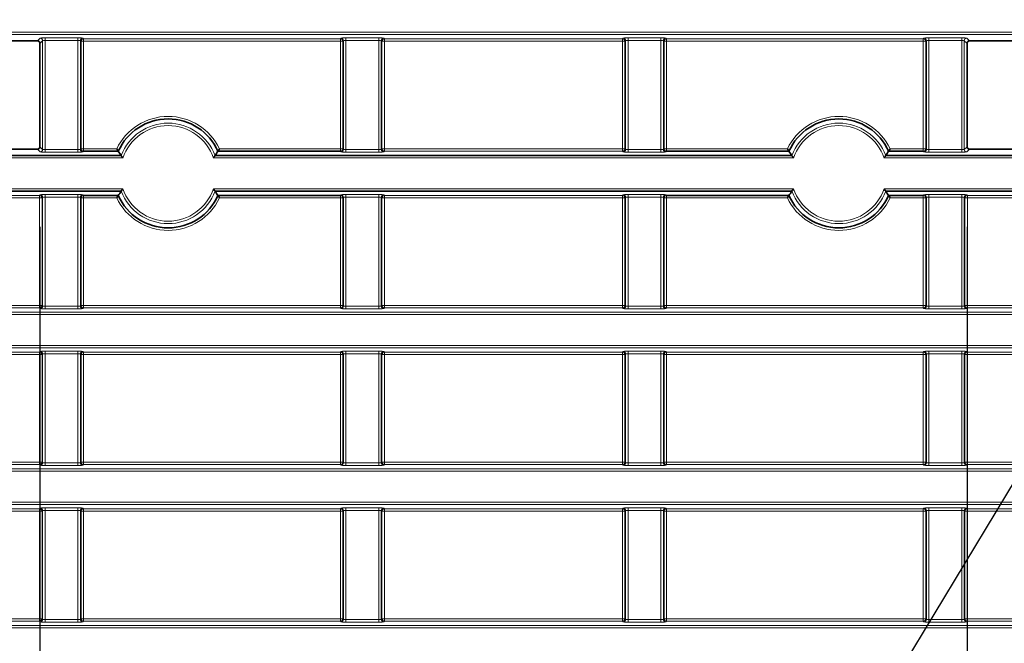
# Model space of a CAD drawing. Header units: millimetres. Extents: x 0 to 1118, y 0 to 864.
# Tile 125 of 172: x 848 to 868, y 348 to 361. Entities that reach past the tile are written whole.
import ezdxf

# ---------------------------------------------------------------- set-up
doc = ezdxf.new("R2010")
doc.units = ezdxf.units.MM
doc.layers.add('ALPHAREV', color=7, linetype='Continuous', lineweight=25)
doc.styles.add('SLDTEXTSTYLE0', font='TXT', dxfattribs={"width": 0.605})
doc.dimstyles.new('SLDDIMSTYLE2', dxfattribs={"dimtxt": 0.18, "dimasz": 4.572, "dimexe": 0, "dimexo": 0.0625, "dimgap": 0, "dimtad": 0, "dimtih": 1, "dimtoh": 1, "dimdec": 0, "dimrnd": 1e-09, "dimzin": 0, "dimdsep": 46, "dimtxsty": 'Standard', "dimsah": 1, "dimcen": 0.09, "dimadec": 0, "dimazin": 0, "dimtfac": 4.572, "dimtdec": 0, "dimtofl": 0, "dimtmove": 0, "dimatfit": 3, "dimfxl": 1, "dimfrac": 2, "dimtolj": 1, "dimtzin": 0, "dimarcsym": 0})
doc.dimstyles.new('SLDDIMSTYLE3', dxfattribs={"dimtxt": 3.175, "dimasz": 4.572, "dimexe": 0, "dimexo": 0.0625, "dimgap": 0.79375, "dimtad": 0, "dimtih": 1, "dimtoh": 1, "dimdec": 1, "dimlfac": 4, "dimrnd": 1e-09, "dimzin": 4, "dimdsep": 46, "dimtxsty": 'SLDTEXTSTYLE0', "dimsah": 1, "dimcen": 0.09, "dimadec": 0, "dimazin": 1, "dimtfac": 1, "dimtofl": 0, "dimtmove": 0, "dimatfit": 3, "dimfxl": 1, "dimfrac": 2, "dimtolj": 1, "dimtzin": 12, "dimarcsym": 0})

# ---------------------------------------------------------------- blocks, each defined once
blk = doc.blocks.new('_D_15')
at = {"layer": 'ALPHAREV'}
for p, q in [((848.449, 356.786), (848.449, 275.338)), ((866.938, 356.786), (866.938, 275.338)), ((882.21, 279.374), (881.119, 279.374)), ((881.119, 279.374), (881.119, 274.502)), ((888.273, 279.374), (889.365, 279.374)), ((889.365, 279.374), (889.365, 274.502)), ((848.449, 276.938), (866.938, 276.938)), ((866.938, 276.938), (870.813, 276.938)), ((881.119, 274.502), (882.21, 274.502)), ((889.365, 274.502), (888.273, 274.502))]:
    blk.add_line(p, q, dxfattribs=at)
for points in [[(848.449, 276.938), (853.021, 276.176), (853.021, 277.7)], [(866.938, 276.938), (862.366, 277.7), (862.366, 276.176)]]:
    blk.add_solid(points, dxfattribs=at)
at = {"layer": 'ALPHAREV', "char_height": 3.175, "attachment_point": 1, "style": 'SLDTEXTSTYLE0'}
for s, insert in [('74.0', (871.538, 278.594)), ('2.9', (882.21, 278.594))]:
    blk.add_mtext(s, dxfattribs=dict(at, insert=insert))

msp = doc.modelspace()

# ---------------------------------------------------------------- linework, layer by layer
at = {"color": 7, "linetype": 'Continuous', "lineweight": 18}
for p, q in [((794.184, 360.672), (983.327, 360.672)), ((983.327, 360.622), (794.184, 360.622)), ((848.453, 360.55), (848.399, 360.496)), ((849.208, 360.555), (848.553, 360.555)), ((848.553, 360.505), (848.553, 360.555)), ((849.208, 360.505), (849.208, 360.555)), ((849.321, 360.537), (849.308, 360.55)), ((854.441, 360.537), (849.321, 360.537)), ((849.321, 360.488), (849.321, 360.537)), ((854.453, 360.55), (854.441, 360.537)), ((854.441, 360.537), (854.441, 360.488)), ((855.208, 360.555), (854.553, 360.555)), ((854.553, 360.505), (854.553, 360.555)), ((855.208, 360.505), (855.208, 360.555)), ((855.321, 360.537), (855.308, 360.55)), ((855.321, 360.537), (860.066, 360.537)), ((855.321, 360.488), (855.321, 360.537)), ((860.066, 360.537), (860.078, 360.55)), ((860.066, 360.488), (860.066, 360.537)), ((860.178, 360.555), (860.833, 360.555)), ((860.178, 360.505), (860.178, 360.555)), ((860.833, 360.505), (860.833, 360.555)), ((860.933, 360.55), (860.946, 360.537)), ((860.946, 360.537), (866.066, 360.537)), ((860.946, 360.537), (860.946, 360.488)), ((866.066, 360.537), (866.078, 360.55)), ((866.066, 360.488), (866.066, 360.537)), ((866.178, 360.555), (866.833, 360.555)), ((866.178, 360.505), (866.178, 360.555)), ((866.833, 360.505), (866.833, 360.555)), ((866.933, 360.55), (866.988, 360.496)), ((848.449, 360.446), (848.503, 360.5)), ((848.503, 360.5), (848.503, 358.332)), ((848.553, 360.505), (849.208, 360.505)), ((848.553, 358.327), (848.553, 360.505)), ((849.208, 360.505), (849.208, 358.327)), ((849.258, 358.332), (849.258, 360.5)), ((849.258, 360.5), (849.271, 360.488)), ((849.271, 360.488), (849.271, 358.344)), ((849.271, 360.488), (849.321, 360.488)), ((849.321, 360.488), (854.441, 360.488)), ((849.321, 358.344), (849.321, 360.488)), ((854.441, 360.488), (854.491, 360.488)), ((854.441, 360.488), (854.441, 358.344)), ((854.491, 360.488), (854.503, 360.5)), ((854.491, 358.344), (854.491, 360.488)), ((854.503, 360.5), (854.503, 358.332)), ((854.553, 360.505), (855.208, 360.505)), ((854.553, 358.327), (854.553, 360.505)), ((855.208, 360.505), (855.208, 358.327)), ((855.258, 358.332), (855.258, 360.5)), ((855.258, 360.5), (855.271, 360.488)), ((855.271, 360.488), (855.271, 358.344)), ((855.271, 360.488), (855.321, 360.488)), ((860.066, 360.488), (855.321, 360.488)), ((855.321, 358.344), (855.321, 360.488)), ((860.116, 360.488), (860.066, 360.488)), ((860.066, 358.344), (860.066, 360.488)), ((860.128, 360.5), (860.116, 360.488)), ((860.116, 360.488), (860.116, 358.344)), ((860.128, 358.332), (860.128, 360.5)), ((860.833, 360.505), (860.178, 360.505)), ((860.178, 360.505), (860.178, 358.327)), ((860.833, 358.327), (860.833, 360.505)), ((860.883, 360.5), (860.883, 358.332)), ((860.896, 360.488), (860.883, 360.5)), ((860.896, 358.344), (860.896, 360.488)), ((860.946, 360.488), (860.896, 360.488)), ((866.066, 360.488), (860.946, 360.488)), ((860.946, 360.488), (860.946, 358.344)), ((866.116, 360.488), (866.066, 360.488)), ((866.066, 358.344), (866.066, 360.488)), ((866.128, 360.5), (866.116, 360.488)), ((866.116, 360.488), (866.116, 358.344)), ((866.128, 358.332), (866.128, 360.5)), ((866.833, 360.505), (866.178, 360.505)), ((866.178, 360.505), (866.178, 358.327)), ((866.833, 358.327), (866.833, 360.505)), ((866.883, 360.5), (866.883, 358.332)), ((866.938, 360.446), (866.883, 360.5)), ((848.503, 358.332), (848.449, 358.386)), ((866.883, 358.332), (866.938, 358.386)), ((817.658, 358.16), (850.104, 358.16)), ((848.399, 358.336), (848.453, 358.282)), ((849.208, 358.327), (848.553, 358.327)), ((848.553, 358.277), (848.553, 358.327)), ((848.553, 358.277), (849.208, 358.277)), ((849.208, 358.277), (849.208, 358.327)), ((849.271, 358.344), (849.258, 358.332)), ((849.321, 358.344), (849.271, 358.344)), ((849.308, 358.282), (849.321, 358.295)), ((849.321, 358.295), (849.321, 358.344)), ((849.98, 358.344), (849.321, 358.344)), ((863.479, 358.16), (851.908, 358.16)), ((854.441, 358.344), (852.032, 358.344)), ((854.441, 358.344), (854.441, 358.295)), ((854.491, 358.344), (854.441, 358.344)), ((854.441, 358.295), (854.453, 358.282)), ((854.503, 358.332), (854.491, 358.344)), ((855.208, 358.327), (854.553, 358.327)), ((854.553, 358.277), (854.553, 358.327)), ((854.553, 358.277), (855.208, 358.277)), ((855.208, 358.277), (855.208, 358.327)), ((855.271, 358.344), (855.258, 358.332)), ((855.321, 358.344), (855.271, 358.344)), ((855.308, 358.282), (855.321, 358.295)), ((855.321, 358.295), (855.321, 358.344)), ((855.321, 358.344), (860.066, 358.344)), ((860.066, 358.295), (855.321, 358.295)), ((860.066, 358.295), (860.066, 358.344)), ((860.066, 358.344), (860.116, 358.344)), ((860.078, 358.282), (860.066, 358.295)), ((860.116, 358.344), (860.128, 358.332)), ((860.178, 358.277), (860.178, 358.327)), ((860.178, 358.327), (860.833, 358.327)), ((860.833, 358.277), (860.178, 358.277)), ((860.833, 358.277), (860.833, 358.327)), ((860.883, 358.332), (860.896, 358.344)), ((860.896, 358.344), (860.946, 358.344)), ((860.946, 358.295), (860.933, 358.282)), ((860.946, 358.344), (860.946, 358.295)), ((860.946, 358.344), (863.355, 358.344)), ((897.729, 358.16), (865.283, 358.16)), ((865.407, 358.344), (866.066, 358.344)), ((866.066, 358.295), (866.066, 358.344)), ((866.066, 358.344), (866.116, 358.344)), ((866.078, 358.282), (866.066, 358.295)), ((866.116, 358.344), (866.128, 358.332)), ((866.178, 358.277), (866.178, 358.327)), ((866.178, 358.327), (866.833, 358.327)), ((866.833, 358.277), (866.178, 358.277)), ((866.833, 358.277), (866.833, 358.327)), ((866.988, 358.336), (866.933, 358.282)), ((850.104, 357.547), (817.658, 357.547)), ((848.441, 357.412), (841.821, 357.412)), ((848.453, 357.425), (848.441, 357.412)), ((848.441, 357.412), (848.441, 357.363)), ((848.491, 357.363), (848.503, 357.375)), ((848.503, 357.375), (848.503, 355.207)), ((849.208, 357.43), (848.553, 357.43)), ((848.553, 357.38), (848.553, 357.43)), ((848.553, 357.38), (849.208, 357.38)), ((848.553, 355.202), (848.553, 357.38)), ((849.208, 357.38), (849.208, 357.43)), ((849.208, 357.38), (849.208, 355.202)), ((849.258, 355.207), (849.258, 357.375)), ((849.258, 357.375), (849.271, 357.363)), ((849.321, 357.412), (849.308, 357.425)), ((849.321, 357.363), (849.321, 357.412)), ((851.908, 357.547), (863.479, 357.547)), ((854.453, 357.425), (854.441, 357.412)), ((854.441, 357.412), (854.441, 357.363)), ((854.491, 357.363), (854.503, 357.375)), ((854.503, 357.375), (854.503, 355.207)), ((855.208, 357.43), (854.553, 357.43)), ((854.553, 357.38), (854.553, 357.43)), ((854.553, 357.38), (855.208, 357.38)), ((854.553, 355.202), (854.553, 357.38)), ((855.208, 357.38), (855.208, 357.43)), ((855.208, 357.38), (855.208, 355.202)), ((855.258, 355.207), (855.258, 357.375)), ((855.258, 357.375), (855.271, 357.363)), ((855.321, 357.412), (855.308, 357.425)), ((855.321, 357.412), (860.066, 357.412)), ((855.321, 357.363), (855.321, 357.412)), ((860.066, 357.412), (860.078, 357.425)), ((860.066, 357.363), (860.066, 357.412)), ((860.128, 357.375), (860.116, 357.363)), ((860.128, 355.207), (860.128, 357.375)), ((860.178, 357.43), (860.833, 357.43)), ((860.178, 357.38), (860.178, 357.43)), ((860.833, 357.38), (860.178, 357.38)), ((860.178, 357.38), (860.178, 355.202)), ((860.833, 357.38), (860.833, 357.43)), ((860.833, 355.202), (860.833, 357.38)), ((860.883, 357.375), (860.883, 355.207)), ((860.896, 357.363), (860.883, 357.375)), ((860.933, 357.425), (860.946, 357.412)), ((860.946, 357.412), (860.946, 357.363)), ((865.283, 357.547), (897.729, 357.547)), ((866.066, 357.412), (866.078, 357.425)), ((866.066, 357.363), (866.066, 357.412)), ((866.128, 357.375), (866.116, 357.363)), ((866.128, 355.207), (866.128, 357.375)), ((866.178, 357.43), (866.833, 357.43)), ((866.178, 357.38), (866.178, 357.43)), ((866.833, 357.38), (866.178, 357.38)), ((866.178, 357.38), (866.178, 355.202)), ((866.833, 357.38), (866.833, 357.43)), ((866.833, 355.202), (866.833, 357.38)), ((866.883, 357.375), (866.883, 355.207)), ((866.896, 357.363), (866.883, 357.375)), ((866.933, 357.425), (866.946, 357.412)), ((866.946, 357.412), (873.566, 357.412)), ((866.946, 357.412), (866.946, 357.363)), ((841.821, 357.363), (848.441, 357.363)), ((848.441, 357.363), (848.491, 357.363)), ((848.441, 357.363), (848.441, 355.219)), ((848.491, 355.219), (848.491, 357.363)), ((849.271, 357.363), (849.271, 355.219)), ((849.271, 357.363), (849.321, 357.363)), ((849.321, 357.363), (849.98, 357.363)), ((849.321, 355.219), (849.321, 357.363)), ((852.032, 357.363), (854.441, 357.363)), ((854.441, 357.363), (854.491, 357.363)), ((854.441, 357.363), (854.441, 355.219)), ((854.491, 355.219), (854.491, 357.363)), ((855.271, 357.363), (855.271, 355.219)), ((855.271, 357.363), (855.321, 357.363)), ((860.066, 357.363), (855.321, 357.363)), ((855.321, 355.219), (855.321, 357.363)), ((860.066, 355.219), (860.066, 357.363)), ((860.116, 357.363), (860.066, 357.363)), ((860.116, 357.363), (860.116, 355.219)), ((860.896, 355.219), (860.896, 357.363)), ((860.946, 357.363), (860.896, 357.363)), ((863.355, 357.363), (860.946, 357.363)), ((860.946, 357.363), (860.946, 355.219)), ((866.066, 357.363), (865.407, 357.363)), ((866.116, 357.363), (866.066, 357.363)), ((866.066, 355.219), (866.066, 357.363)), ((866.116, 357.363), (866.116, 355.219)), ((866.896, 355.219), (866.896, 357.363)), ((866.946, 357.363), (866.896, 357.363)), ((873.566, 357.363), (866.946, 357.363)), ((866.946, 357.363), (866.946, 355.219)), ((848.441, 355.219), (841.821, 355.219)), ((848.491, 355.219), (848.441, 355.219)), ((848.441, 355.219), (848.441, 355.17)), ((848.503, 355.207), (848.491, 355.219)), ((849.271, 355.219), (849.258, 355.207)), ((849.321, 355.219), (849.271, 355.219)), ((849.321, 355.17), (849.321, 355.219)), ((854.441, 355.219), (849.321, 355.219)), ((854.441, 355.219), (854.441, 355.17)), ((854.491, 355.219), (854.441, 355.219)), ((854.503, 355.207), (854.491, 355.219)), ((855.271, 355.219), (855.258, 355.207)), ((855.321, 355.219), (855.271, 355.219)), ((855.321, 355.17), (855.321, 355.219)), ((855.321, 355.219), (860.066, 355.219)), ((860.066, 355.17), (860.066, 355.219)), ((860.066, 355.219), (860.116, 355.219)), ((860.116, 355.219), (860.128, 355.207)), ((860.883, 355.207), (860.896, 355.219)), ((860.896, 355.219), (860.946, 355.219)), ((860.946, 355.219), (860.946, 355.17)), ((860.946, 355.219), (866.066, 355.219)), ((866.066, 355.17), (866.066, 355.219)), ((866.066, 355.219), (866.116, 355.219)), ((866.116, 355.219), (866.128, 355.207)), ((866.883, 355.207), (866.896, 355.219)), ((866.896, 355.219), (866.946, 355.219)), ((866.946, 355.219), (866.946, 355.17)), ((866.946, 355.219), (873.566, 355.219)), ((794.184, 355.085), (983.327, 355.085)), ((983.327, 355.035), (794.184, 355.035)), ((841.821, 355.17), (848.441, 355.17)), ((848.441, 355.17), (848.453, 355.157)), ((849.208, 355.202), (848.553, 355.202)), ((848.553, 355.152), (848.553, 355.202)), ((848.553, 355.152), (849.208, 355.152)), ((849.208, 355.152), (849.208, 355.202)), ((849.308, 355.157), (849.321, 355.17)), ((849.321, 355.17), (854.441, 355.17)), ((854.441, 355.17), (854.453, 355.157)), ((855.208, 355.202), (854.553, 355.202)), ((854.553, 355.152), (854.553, 355.202)), ((854.553, 355.152), (855.208, 355.152)), ((855.208, 355.152), (855.208, 355.202)), ((855.308, 355.157), (855.321, 355.17)), ((860.066, 355.17), (855.321, 355.17)), ((860.078, 355.157), (860.066, 355.17)), ((860.178, 355.152), (860.178, 355.202)), ((860.178, 355.202), (860.833, 355.202)), ((860.833, 355.152), (860.178, 355.152)), ((860.833, 355.152), (860.833, 355.202)), ((860.946, 355.17), (860.933, 355.157)), ((866.066, 355.17), (860.946, 355.17)), ((866.078, 355.157), (866.066, 355.17)), ((866.178, 355.152), (866.178, 355.202)), ((866.178, 355.202), (866.833, 355.202)), ((866.833, 355.152), (866.178, 355.152)), ((866.833, 355.152), (866.833, 355.202)), ((866.946, 355.17), (866.933, 355.157)), ((873.566, 355.17), (866.946, 355.17)), ((794.184, 354.422), (983.327, 354.422)), ((983.327, 354.372), (794.184, 354.372)), ((848.441, 354.287), (841.821, 354.287)), ((841.821, 354.238), (848.441, 354.238)), ((848.453, 354.3), (848.441, 354.287)), ((848.441, 354.287), (848.441, 354.238)), ((848.441, 354.238), (848.491, 354.238)), ((848.441, 354.238), (848.441, 352.094)), ((848.491, 354.238), (848.503, 354.25)), ((848.491, 352.094), (848.491, 354.238)), ((848.503, 354.25), (848.503, 352.082)), ((849.208, 354.305), (848.553, 354.305)), ((848.553, 354.255), (848.553, 354.305)), ((848.553, 354.255), (849.208, 354.255)), ((848.553, 352.077), (848.553, 354.255)), ((849.208, 354.255), (849.208, 354.305)), ((849.208, 354.255), (849.208, 352.077)), ((849.258, 352.082), (849.258, 354.25)), ((849.258, 354.25), (849.271, 354.238)), ((849.271, 354.238), (849.271, 352.094)), ((849.271, 354.238), (849.321, 354.238)), ((849.321, 354.287), (849.308, 354.3)), ((854.441, 354.287), (849.321, 354.287)), ((849.321, 354.238), (849.321, 354.287)), ((849.321, 354.238), (854.441, 354.238)), ((849.321, 352.094), (849.321, 354.238)), ((854.453, 354.3), (854.441, 354.287)), ((854.441, 354.287), (854.441, 354.238)), ((854.441, 354.238), (854.491, 354.238)), ((854.441, 354.238), (854.441, 352.094)), ((854.491, 354.238), (854.503, 354.25)), ((854.491, 352.094), (854.491, 354.238)), ((854.503, 354.25), (854.503, 352.082)), ((855.208, 354.305), (854.553, 354.305)), ((854.553, 354.255), (854.553, 354.305)), ((854.553, 354.255), (855.208, 354.255)), ((854.553, 352.077), (854.553, 354.255)), ((855.208, 354.255), (855.208, 354.305)), ((855.208, 354.255), (855.208, 352.077)), ((855.258, 352.082), (855.258, 354.25)), ((855.258, 354.25), (855.271, 354.238)), ((855.271, 354.238), (855.271, 352.094)), ((855.271, 354.238), (855.321, 354.238)), ((855.321, 354.287), (855.308, 354.3)), ((855.321, 354.287), (860.066, 354.287)), ((855.321, 354.238), (855.321, 354.287)), ((860.066, 354.238), (855.321, 354.238)), ((855.321, 352.094), (855.321, 354.238)), ((860.066, 354.287), (860.078, 354.3)), ((860.066, 354.238), (860.066, 354.287)), ((860.066, 352.094), (860.066, 354.238)), ((860.116, 354.238), (860.066, 354.238)), ((860.128, 354.25), (860.116, 354.238)), ((860.116, 354.238), (860.116, 352.094)), ((860.128, 352.082), (860.128, 354.25)), ((860.178, 354.305), (860.833, 354.305)), ((860.178, 354.255), (860.178, 354.305)), ((860.833, 354.255), (860.178, 354.255)), ((860.178, 354.255), (860.178, 352.077)), ((860.833, 354.255), (860.833, 354.305)), ((860.833, 352.077), (860.833, 354.255)), ((860.883, 354.25), (860.883, 352.082)), ((860.896, 354.238), (860.883, 354.25)), ((860.896, 352.094), (860.896, 354.238)), ((860.946, 354.238), (860.896, 354.238)), ((860.933, 354.3), (860.946, 354.287)), ((860.946, 354.287), (866.066, 354.287)), ((860.946, 354.287), (860.946, 354.238)), ((866.066, 354.238), (860.946, 354.238)), ((860.946, 354.238), (860.946, 352.094)), ((866.066, 354.287), (866.078, 354.3)), ((866.066, 354.238), (866.066, 354.287)), ((866.116, 354.238), (866.066, 354.238)), ((866.066, 352.094), (866.066, 354.238)), ((866.128, 354.25), (866.116, 354.238)), ((866.116, 354.238), (866.116, 352.094)), ((866.128, 352.082), (866.128, 354.25)), ((866.178, 354.305), (866.833, 354.305)), ((866.178, 354.255), (866.178, 354.305)), ((866.833, 354.255), (866.178, 354.255)), ((866.178, 354.255), (866.178, 352.077)), ((866.833, 354.255), (866.833, 354.305)), ((866.833, 352.077), (866.833, 354.255)), ((866.883, 354.25), (866.883, 352.082)), ((866.896, 354.238), (866.883, 354.25)), ((866.896, 352.094), (866.896, 354.238)), ((866.946, 354.238), (866.896, 354.238)), ((866.933, 354.3), (866.946, 354.287)), ((866.946, 354.287), (873.566, 354.287)), ((866.946, 354.287), (866.946, 354.238)), ((873.566, 354.238), (866.946, 354.238)), ((866.946, 354.238), (866.946, 352.094)), ((848.441, 352.094), (841.821, 352.094)), ((848.491, 352.094), (848.441, 352.094)), ((848.441, 352.094), (848.441, 352.045)), ((848.503, 352.082), (848.491, 352.094)), ((849.208, 352.077), (848.553, 352.077)), ((848.553, 352.027), (848.553, 352.077)), ((849.208, 352.027), (849.208, 352.077)), ((849.271, 352.094), (849.258, 352.082)), ((849.321, 352.094), (849.271, 352.094)), ((849.321, 352.045), (849.321, 352.094)), ((854.441, 352.094), (849.321, 352.094)), ((854.491, 352.094), (854.441, 352.094)), ((854.441, 352.094), (854.441, 352.045)), ((854.503, 352.082), (854.491, 352.094)), ((854.553, 352.027), (854.553, 352.077)), ((855.208, 352.077), (854.553, 352.077)), ((855.208, 352.027), (855.208, 352.077)), ((855.271, 352.094), (855.258, 352.082)), ((855.321, 352.094), (855.271, 352.094)), ((855.321, 352.045), (855.321, 352.094)), ((855.321, 352.094), (860.066, 352.094)), ((860.066, 352.045), (860.066, 352.094)), ((860.066, 352.094), (860.116, 352.094)), ((860.116, 352.094), (860.128, 352.082)), ((860.178, 352.027), (860.178, 352.077)), ((860.178, 352.077), (860.833, 352.077)), ((860.833, 352.027), (860.833, 352.077)), ((860.883, 352.082), (860.896, 352.094)), ((860.896, 352.094), (860.946, 352.094)), ((860.946, 352.094), (860.946, 352.045)), ((860.946, 352.094), (866.066, 352.094)), ((866.066, 352.045), (866.066, 352.094)), ((866.066, 352.094), (866.116, 352.094)), ((866.116, 352.094), (866.128, 352.082)), ((866.178, 352.027), (866.178, 352.077)), ((866.178, 352.077), (866.833, 352.077)), ((866.833, 352.027), (866.833, 352.077)), ((866.883, 352.082), (866.896, 352.094)), ((866.896, 352.094), (866.946, 352.094)), ((866.946, 352.094), (866.946, 352.045)), ((866.946, 352.094), (873.566, 352.094)), ((794.184, 351.96), (983.327, 351.96)), ((983.327, 351.91), (794.184, 351.91)), ((841.821, 352.045), (848.441, 352.045)), ((848.441, 352.045), (848.453, 352.032)), ((848.553, 352.027), (849.208, 352.027)), ((849.308, 352.032), (849.321, 352.045)), ((849.321, 352.045), (854.441, 352.045)), ((854.441, 352.045), (854.453, 352.032)), ((854.553, 352.027), (855.208, 352.027)), ((855.308, 352.032), (855.321, 352.045)), ((860.066, 352.045), (855.321, 352.045)), ((860.078, 352.032), (860.066, 352.045)), ((860.833, 352.027), (860.178, 352.027)), ((860.946, 352.045), (860.933, 352.032)), ((866.066, 352.045), (860.946, 352.045)), ((866.078, 352.032), (866.066, 352.045)), ((866.833, 352.027), (866.178, 352.027)), ((866.946, 352.045), (866.933, 352.032)), ((873.566, 352.045), (866.946, 352.045)), ((794.184, 351.297), (983.327, 351.297)), ((983.327, 351.247), (794.184, 351.247)), ((848.441, 351.162), (841.821, 351.162)), ((841.821, 351.113), (848.441, 351.113)), ((848.453, 351.175), (848.441, 351.162)), ((848.441, 351.162), (848.441, 351.113)), ((848.441, 351.113), (848.491, 351.113)), ((848.441, 351.113), (848.441, 348.969)), ((848.491, 351.113), (848.503, 351.125)), ((848.491, 348.969), (848.491, 351.113)), ((848.503, 351.125), (848.503, 348.957)), ((849.208, 351.18), (848.553, 351.18)), ((848.553, 351.18), (848.553, 351.13)), ((848.553, 351.13), (849.208, 351.13)), ((848.553, 348.952), (848.553, 351.13)), ((849.208, 351.18), (849.208, 351.13)), ((849.208, 351.13), (849.208, 348.952)), ((849.258, 348.957), (849.258, 351.125)), ((849.258, 351.125), (849.271, 351.113)), ((849.271, 351.113), (849.271, 348.969)), ((849.271, 351.113), (849.321, 351.113)), ((849.321, 351.162), (849.308, 351.175)), ((854.441, 351.162), (849.321, 351.162)), ((849.321, 351.113), (849.321, 351.162)), ((849.321, 351.113), (854.441, 351.113)), ((849.321, 348.969), (849.321, 351.113)), ((854.453, 351.175), (854.441, 351.162)), ((854.441, 351.162), (854.441, 351.113)), ((854.441, 351.113), (854.491, 351.113)), ((854.441, 351.113), (854.441, 348.969)), ((854.491, 351.113), (854.503, 351.125)), ((854.491, 348.969), (854.491, 351.113)), ((854.503, 351.125), (854.503, 348.957)), ((855.208, 351.18), (854.553, 351.18)), ((854.553, 351.18), (854.553, 351.13)), ((854.553, 351.13), (855.208, 351.13)), ((854.553, 348.952), (854.553, 351.13)), ((855.208, 351.18), (855.208, 351.13)), ((855.208, 351.13), (855.208, 348.952)), ((855.258, 348.957), (855.258, 351.125)), ((855.258, 351.125), (855.271, 351.113)), ((855.271, 351.113), (855.271, 348.969)), ((855.271, 351.113), (855.321, 351.113)), ((855.321, 351.162), (855.308, 351.175)), ((855.321, 351.162), (860.066, 351.162)), ((855.321, 351.113), (855.321, 351.162)), ((860.066, 351.113), (855.321, 351.113)), ((855.321, 348.969), (855.321, 351.113)), ((860.066, 351.162), (860.078, 351.175)), ((860.066, 351.113), (860.066, 351.162)), ((860.116, 351.113), (860.066, 351.113)), ((860.066, 348.969), (860.066, 351.113)), ((860.128, 351.125), (860.116, 351.113)), ((860.116, 351.113), (860.116, 348.969)), ((860.128, 348.957), (860.128, 351.125)), ((860.178, 351.18), (860.833, 351.18)), ((860.178, 351.18), (860.178, 351.13)), ((860.833, 351.13), (860.178, 351.13)), ((860.178, 351.13), (860.178, 348.952)), ((860.833, 351.18), (860.833, 351.13)), ((860.833, 348.952), (860.833, 351.13)), ((860.883, 351.125), (860.883, 348.957)), ((860.896, 351.113), (860.883, 351.125)), ((860.896, 348.969), (860.896, 351.113)), ((860.946, 351.113), (860.896, 351.113)), ((860.933, 351.175), (860.946, 351.162)), ((860.946, 351.162), (866.066, 351.162)), ((860.946, 351.162), (860.946, 351.113)), ((866.066, 351.113), (860.946, 351.113)), ((860.946, 351.113), (860.946, 348.969)), ((866.066, 351.162), (866.078, 351.175)), ((866.066, 351.113), (866.066, 351.162)), ((866.116, 351.113), (866.066, 351.113)), ((866.066, 348.969), (866.066, 351.113)), ((866.128, 351.125), (866.116, 351.113)), ((866.116, 351.113), (866.116, 348.969)), ((866.128, 348.957), (866.128, 351.125)), ((866.178, 351.18), (866.833, 351.18)), ((866.178, 351.18), (866.178, 351.13)), ((866.833, 351.13), (866.178, 351.13)), ((866.178, 351.13), (866.178, 348.952)), ((866.833, 351.18), (866.833, 351.13)), ((866.833, 348.952), (866.833, 351.13)), ((866.883, 351.125), (866.883, 348.957)), ((866.896, 351.113), (866.883, 351.125)), ((866.896, 348.969), (866.896, 351.113)), ((866.946, 351.113), (866.896, 351.113)), ((866.933, 351.175), (866.946, 351.162)), ((866.946, 351.162), (873.566, 351.162)), ((866.946, 351.162), (866.946, 351.113)), ((873.566, 351.113), (866.946, 351.113)), ((866.946, 351.113), (866.946, 348.969)), ((848.441, 348.969), (841.821, 348.969)), ((848.491, 348.969), (848.441, 348.969)), ((848.441, 348.969), (848.441, 348.92)), ((848.503, 348.957), (848.491, 348.969)), ((848.553, 348.952), (848.553, 348.902)), ((849.208, 348.952), (848.553, 348.952)), ((849.208, 348.952), (849.208, 348.902)), ((849.271, 348.969), (849.258, 348.957)), ((849.321, 348.969), (849.271, 348.969)), ((849.321, 348.92), (849.321, 348.969)), ((854.441, 348.969), (849.321, 348.969)), ((854.491, 348.969), (854.441, 348.969)), ((854.441, 348.969), (854.441, 348.92)), ((854.503, 348.957), (854.491, 348.969)), ((854.553, 348.952), (854.553, 348.902)), ((855.208, 348.952), (854.553, 348.952)), ((855.208, 348.952), (855.208, 348.902)), ((855.271, 348.969), (855.258, 348.957)), ((855.321, 348.969), (855.271, 348.969)), ((855.321, 348.92), (855.321, 348.969)), ((855.321, 348.969), (860.066, 348.969)), ((860.066, 348.92), (860.066, 348.969)), ((860.066, 348.969), (860.116, 348.969)), ((860.116, 348.969), (860.128, 348.957)), ((860.178, 348.952), (860.178, 348.902)), ((860.178, 348.952), (860.833, 348.952)), ((860.833, 348.952), (860.833, 348.902)), ((860.883, 348.957), (860.896, 348.969)), ((860.896, 348.969), (860.946, 348.969)), ((860.946, 348.969), (860.946, 348.92)), ((860.946, 348.969), (866.066, 348.969)), ((866.066, 348.92), (866.066, 348.969)), ((866.066, 348.969), (866.116, 348.969)), ((866.116, 348.969), (866.128, 348.957)), ((866.178, 348.952), (866.833, 348.952)), ((866.178, 348.952), (866.178, 348.902)), ((866.833, 348.952), (866.833, 348.902)), ((866.883, 348.957), (866.896, 348.969)), ((866.896, 348.969), (866.946, 348.969)), ((866.946, 348.969), (866.946, 348.92)), ((866.946, 348.969), (873.566, 348.969)), ((794.184, 348.835), (983.327, 348.835)), ((983.327, 348.785), (794.184, 348.785)), ((841.821, 348.92), (848.441, 348.92)), ((848.441, 348.92), (848.453, 348.907)), ((848.553, 348.902), (849.208, 348.902)), ((849.308, 348.907), (849.321, 348.92)), ((849.321, 348.92), (854.441, 348.92)), ((854.441, 348.92), (854.453, 348.907)), ((854.553, 348.902), (855.208, 348.902)), ((855.308, 348.907), (855.321, 348.92)), ((860.066, 348.92), (855.321, 348.92)), ((860.078, 348.907), (860.066, 348.92)), ((860.833, 348.902), (860.178, 348.902)), ((860.946, 348.92), (860.933, 348.907)), ((866.066, 348.92), (860.946, 348.92)), ((866.078, 348.907), (866.066, 348.92)), ((866.833, 348.902), (866.178, 348.902)), ((866.946, 348.92), (866.933, 348.907)), ((873.566, 348.92), (866.946, 348.92))]:
    msp.add_line(p, q, dxfattribs=at)
at = {"color": 7, "linetype": 'Continuous', "lineweight": 35}
for p, q in [((848.399, 360.496), (841.863, 360.496)), ((848.449, 360.446), (848.449, 358.386)), ((866.938, 360.446), (866.938, 358.386)), ((866.988, 360.496), (873.524, 360.496)), ((850.069, 358.21), (817.693, 358.21)), ((848.399, 358.336), (841.863, 358.336)), ((849.321, 358.295), (850.012, 358.295)), ((851.943, 358.21), (863.444, 358.21)), ((852, 358.295), (854.441, 358.295)), ((863.387, 358.295), (860.946, 358.295)), ((865.318, 358.21), (897.694, 358.21)), ((866.066, 358.295), (865.375, 358.295)), ((866.988, 358.336), (873.524, 358.336)), ((817.693, 357.497), (850.069, 357.497)), ((850.012, 357.412), (849.321, 357.412)), ((863.444, 357.497), (851.943, 357.497)), ((854.441, 357.412), (852, 357.412)), ((860.946, 357.412), (863.387, 357.412)), ((897.694, 357.497), (865.318, 357.497)), ((865.375, 357.412), (866.066, 357.412))]:
    msp.add_line(p, q, dxfattribs=at)
at = {"color": 7, "linetype": 'Continuous', "lineweight": 18}
for centre, radius, start, end in [((848.453, 360.5), 0.0501, 0.1836, 89.8164), ((849.308, 360.5), 0.0501, 90.1836, 179.8164), ((849.321, 360.487), 0.0501, 90.1836, 179.8164), ((854.441, 360.487), 0.0501, 0.1836, 89.8164), ((854.453, 360.5), 0.0501, 0.1836, 89.8164), ((855.308, 360.5), 0.0501, 90.1836, 179.8164), ((855.321, 360.487), 0.0501, 90.1836, 179.8164), ((860.066, 360.487), 0.0501, 0.1836, 89.8164), ((860.078, 360.5), 0.0501, 0.1836, 89.8164), ((860.933, 360.5), 0.0501, 90.1836, 179.8164), ((860.946, 360.487), 0.0501, 90.1836, 179.8164), ((866.066, 360.487), 0.0501, 0.1836, 89.8164), ((866.078, 360.5), 0.0501, 0.1836, 89.8164), ((866.933, 360.5), 0.0501, 90.1836, 179.8164), ((851.006, 357.853), 1.137, 25.5765, 154.4235), ((864.381, 357.853), 1.137, 25.5765, 154.4235), ((851.006, 357.853), 1.002, 20.8149, 159.1851), ((851.006, 357.853), 0.953, 18.7572, 161.2428), ((864.381, 357.853), 1.002, 20.8149, 159.1851), ((864.381, 357.853), 0.953, 18.7572, 161.2428), ((848.453, 358.332), 0.0501, 270.1836, 359.8164), ((849.308, 358.332), 0.0501, 180.1836, 269.8164), ((849.321, 358.345), 0.0501, 180.1836, 269.8164), ((854.441, 358.345), 0.0501, 270.1836, 359.8164), ((854.453, 358.332), 0.0501, 270.1836, 359.8164), ((855.308, 358.332), 0.0501, 180.1836, 269.8164), ((855.321, 358.345), 0.0501, 180.1836, 269.8164), ((860.066, 358.345), 0.0501, 270.1836, 359.8164), ((860.078, 358.332), 0.0501, 270.1836, 359.8164), ((860.933, 358.332), 0.0501, 180.1836, 269.8164), ((860.946, 358.345), 0.0501, 180.1836, 269.8164), ((866.066, 358.345), 0.0501, 270.1836, 359.8164), ((866.078, 358.332), 0.0501, 270.1836, 359.8164), ((866.933, 358.332), 0.0501, 180.1836, 269.8164), ((848.441, 357.362), 0.0501, 0.1836, 89.8164), ((848.453, 357.375), 0.0501, 0.1836, 89.8164), ((849.308, 357.375), 0.0501, 90.1836, 179.8164), ((849.321, 357.362), 0.0501, 90.1836, 179.8164), ((851.006, 357.853), 1.002, 200.8149, 339.1851), ((851.006, 357.853), 0.953, 198.7572, 341.2428), ((854.441, 357.362), 0.0501, 0.1836, 89.8164), ((854.453, 357.375), 0.0501, 0.1836, 89.8164), ((855.308, 357.375), 0.0501, 90.1836, 179.8164), ((855.321, 357.362), 0.0501, 90.1836, 179.8164), ((860.066, 357.362), 0.0501, 0.1836, 89.8164), ((860.078, 357.375), 0.0501, 0.1836, 89.8164), ((860.933, 357.375), 0.0501, 90.1836, 179.8164), ((860.946, 357.362), 0.0501, 90.1836, 179.8164), ((864.381, 357.853), 1.002, 200.8149, 339.1851), ((864.381, 357.853), 0.953, 198.7572, 341.2428), ((866.066, 357.362), 0.0501, 0.1836, 89.8164), ((866.078, 357.375), 0.0501, 0.1836, 89.8164), ((866.933, 357.375), 0.0501, 90.1836, 179.8164), ((866.946, 357.362), 0.0501, 90.1836, 179.8164), ((851.006, 357.853), 1.137, 205.5765, 334.4235), ((864.381, 357.853), 1.137, 205.5765, 334.4235), ((848.441, 355.22), 0.0501, 270.1836, 359.8164), ((849.321, 355.22), 0.0501, 180.1836, 269.8164), ((854.441, 355.22), 0.0501, 270.1836, 359.8164), ((855.321, 355.22), 0.0501, 180.1836, 269.8164), ((860.066, 355.22), 0.0501, 270.1836, 359.8164), ((860.946, 355.22), 0.0501, 180.1836, 269.8164), ((866.066, 355.22), 0.0501, 270.1836, 359.8164), ((866.946, 355.22), 0.0501, 180.1836, 269.8164), ((848.453, 355.207), 0.0501, 270.1836, 359.8164), ((849.308, 355.207), 0.0501, 180.1836, 269.8164), ((854.453, 355.207), 0.0501, 270.1836, 359.8164), ((855.308, 355.207), 0.0501, 180.1836, 269.8164), ((860.078, 355.207), 0.0501, 270.1836, 359.8164), ((860.933, 355.207), 0.0501, 180.1836, 269.8164), ((866.078, 355.207), 0.0501, 270.1836, 359.8164), ((866.933, 355.207), 0.0501, 180.1836, 269.8164), ((848.441, 354.237), 0.0501, 0.1836, 89.8164), ((848.453, 354.25), 0.0501, 0.1836, 89.8164), ((849.308, 354.25), 0.0501, 90.1836, 179.8164), ((849.321, 354.237), 0.0501, 90.1836, 179.8164), ((854.441, 354.237), 0.0501, 0.1836, 89.8164), ((854.453, 354.25), 0.0501, 0.1836, 89.8164), ((855.308, 354.25), 0.0501, 90.1836, 179.8164), ((855.321, 354.237), 0.0501, 90.1836, 179.8164), ((860.066, 354.237), 0.0501, 0.1836, 89.8164), ((860.078, 354.25), 0.0501, 0.1836, 89.8164), ((860.933, 354.25), 0.0501, 90.1836, 179.8164), ((860.946, 354.237), 0.0501, 90.1836, 179.8164), ((866.066, 354.237), 0.0501, 0.1836, 89.8164), ((866.078, 354.25), 0.0501, 0.1836, 89.8164), ((866.933, 354.25), 0.0501, 90.1836, 179.8164), ((866.946, 354.237), 0.0501, 90.1836, 179.8164), ((848.441, 352.095), 0.0501, 270.1836, 359.8164), ((848.453, 352.082), 0.0501, 270.1836, 359.8164), ((849.308, 352.082), 0.0501, 180.1836, 269.8164), ((849.321, 352.095), 0.0501, 180.1836, 269.8164), ((854.441, 352.095), 0.0501, 270.1836, 359.8164), ((854.453, 352.082), 0.0501, 270.1836, 359.8164), ((855.308, 352.082), 0.0501, 180.1836, 269.8164), ((855.321, 352.095), 0.0501, 180.1836, 269.8164), ((860.066, 352.095), 0.0501, 270.1836, 359.8164), ((860.078, 352.082), 0.0501, 270.1836, 359.8164), ((860.933, 352.082), 0.0501, 180.1836, 269.8164), ((860.946, 352.095), 0.0501, 180.1836, 269.8164), ((866.066, 352.095), 0.0501, 270.1836, 359.8164), ((866.078, 352.082), 0.0501, 270.1836, 359.8164), ((866.933, 352.082), 0.0501, 180.1836, 269.8164), ((866.946, 352.095), 0.0501, 180.1836, 269.8164), ((848.441, 351.112), 0.0501, 0.1836, 89.8164), ((848.453, 351.125), 0.0501, 0.1836, 89.8164), ((849.308, 351.125), 0.0501, 90.1836, 179.8164), ((849.321, 351.112), 0.0501, 90.1836, 179.8164), ((854.441, 351.112), 0.0501, 0.1836, 89.8164), ((854.453, 351.125), 0.0501, 0.1836, 89.8164), ((855.308, 351.125), 0.0501, 90.1836, 179.8164), ((855.321, 351.112), 0.0501, 90.1836, 179.8164), ((860.066, 351.112), 0.0501, 0.1836, 89.8164), ((860.078, 351.125), 0.0501, 0.1836, 89.8164), ((860.933, 351.125), 0.0501, 90.1836, 179.8164), ((860.946, 351.112), 0.0501, 90.1836, 179.8164), ((866.066, 351.112), 0.0501, 0.1836, 89.8164), ((866.078, 351.125), 0.0501, 0.1836, 89.8164), ((866.933, 351.125), 0.0501, 90.1836, 179.8164), ((866.946, 351.112), 0.0501, 90.1836, 179.8164), ((848.441, 348.97), 0.0501, 270.1836, 359.8164), ((848.453, 348.957), 0.0501, 270.1836, 359.8164), ((849.308, 348.957), 0.0501, 180.1836, 269.8164), ((849.321, 348.97), 0.0501, 180.1836, 269.8164), ((854.441, 348.97), 0.0501, 270.1836, 359.8164), ((854.453, 348.957), 0.0501, 270.1836, 359.8164), ((855.308, 348.957), 0.0501, 180.1836, 269.8164), ((855.321, 348.97), 0.0501, 180.1836, 269.8164), ((860.066, 348.97), 0.0501, 270.1836, 359.8164), ((860.078, 348.957), 0.0501, 270.1836, 359.8164), ((860.933, 348.957), 0.0501, 180.1836, 269.8164), ((860.946, 348.97), 0.0501, 180.1836, 269.8164), ((866.066, 348.97), 0.0501, 270.1836, 359.8164), ((866.078, 348.957), 0.0501, 270.1836, 359.8164), ((866.933, 348.957), 0.0501, 180.1836, 269.8164), ((866.946, 348.97), 0.0501, 180.1836, 269.8164)]:
    msp.add_arc(centre, radius, start, end, dxfattribs=at)
at = {"color": 7, "linetype": 'Continuous', "lineweight": 35}
for centre, start, end in [((851.006, 357.853), 23.9299, 156.0701), ((864.381, 357.853), 23.9299, 156.0701), ((851.006, 357.853), 203.9299, 336.0701), ((864.381, 357.853), 203.9299, 336.0701)]:
    msp.add_arc(centre, 1.087, start, end, dxfattribs=at)
at = {"color": 7, "linetype": 'Continuous', "lineweight": 18}
for centre, major_axis, ratio, start_param, end_param in [((848.553, 360.55), (0.1, 0), 0.052408, 1.570796, 3.089233), ((849.208, 360.55), (0.1, 0), 0.052408, 0.05236, 1.570796), ((854.553, 360.55), (0.1, 0), 0.052408, 1.570796, 3.089233), ((855.208, 360.55), (0.1, 0), 0.052408, 0.05236, 1.570796), ((860.178, 360.55), (0.1, 0), 0.052408, 1.570796, 3.089233), ((860.833, 360.55), (0.1, 0), 0.052408, 0.05236, 1.570796), ((866.178, 360.55), (0.1, 0), 0.052408, 1.570796, 3.089233), ((866.833, 360.55), (0.1, 0), 0.052408, 0.05236, 1.570796), ((848.553, 360.5), (0.05, 0), 0.104816, 1.570796, 3.089233), ((849.208, 360.5), (0.05, 0), 0.104816, 0.05236, 1.570796), ((854.553, 360.5), (0.05, 0), 0.104816, 1.570796, 3.089233), ((855.208, 360.5), (0.05, 0), 0.104816, 0.05236, 1.570796), ((860.178, 360.5), (0.05, 0), 0.104816, 1.570796, 3.089233), ((860.833, 360.5), (0.05, 0), 0.104816, 0.05236, 1.570796), ((866.178, 360.5), (0.05, 0), 0.104816, 1.570796, 3.089233), ((866.833, 360.5), (0.05, 0), 0.104816, 0.05236, 1.570796), ((848.553, 358.282), (0.1, 0), 0.052408, 3.193953, 4.712389), ((848.553, 358.332), (0.05, 0), 0.104816, 3.193953, 4.712389), ((849.208, 358.332), (0.05, 0), 0.104816, 4.712389, 6.230825), ((849.208, 358.282), (0.1, 0), 0.052408, 4.712389, 6.230825), ((854.553, 358.282), (0.1, 0), 0.052408, 3.193953, 4.712389), ((854.553, 358.332), (0.05, 0), 0.104816, 3.193953, 4.712389), ((855.208, 358.332), (0.05, 0), 0.104816, 4.712389, 6.230825), ((855.208, 358.282), (0.1, 0), 0.052408, 4.712389, 6.230825), ((860.178, 358.282), (0.1, 0), 0.052408, 3.193953, 4.712389), ((860.178, 358.332), (0.05, 0), 0.104816, 3.193953, 4.712389), ((860.833, 358.332), (0.05, 0), 0.104816, 4.712389, 6.230825), ((860.833, 358.282), (0.1, 0), 0.052408, 4.712389, 6.230825), ((866.178, 358.282), (0.1, 0), 0.052408, 3.193953, 4.712389), ((866.178, 358.332), (0.05, 0), 0.104816, 3.193953, 4.712389), ((866.833, 358.332), (0.05, 0), 0.104816, 4.712389, 6.230825), ((866.833, 358.282), (0.1, 0), 0.052408, 4.712389, 6.230825), ((848.553, 357.425), (0.1, 0), 0.052408, 1.570796, 3.089233), ((848.553, 357.375), (0.05, 0), 0.104816, 1.570796, 3.089233), ((849.208, 357.425), (0.1, 0), 0.052408, 0.05236, 1.570796), ((849.208, 357.375), (0.05, 0), 0.104816, 0.05236, 1.570796), ((854.553, 357.425), (0.1, 0), 0.052408, 1.570796, 3.089233), ((854.553, 357.375), (0.05, 0), 0.104816, 1.570796, 3.089233), ((855.208, 357.425), (0.1, 0), 0.052408, 0.05236, 1.570796), ((855.208, 357.375), (0.05, 0), 0.104816, 0.05236, 1.570796), ((860.178, 357.425), (0.1, 0), 0.052408, 1.570796, 3.089233), ((860.178, 357.375), (0.05, 0), 0.104816, 1.570796, 3.089233), ((860.833, 357.425), (0.1, 0), 0.052408, 0.05236, 1.570796), ((860.833, 357.375), (0.05, 0), 0.104816, 0.05236, 1.570796), ((866.178, 357.425), (0.1, 0), 0.052408, 1.570796, 3.089233), ((866.178, 357.375), (0.05, 0), 0.104816, 1.570796, 3.089233), ((866.833, 357.425), (0.1, 0), 0.052408, 0.05236, 1.570796), ((866.833, 357.375), (0.05, 0), 0.104816, 0.05236, 1.570796), ((848.553, 355.157), (0.1, 0), 0.052408, 3.193953, 4.712389), ((848.553, 355.207), (0.05, 0), 0.104816, 3.193953, 4.712389), ((849.208, 355.207), (0.05, 0), 0.104816, 4.712389, 6.230825), ((849.208, 355.157), (0.1, 0), 0.052408, 4.712389, 6.230825), ((854.553, 355.157), (0.1, 0), 0.052408, 3.193953, 4.712389), ((854.553, 355.207), (0.05, 0), 0.104816, 3.193953, 4.712389), ((855.208, 355.207), (0.05, 0), 0.104816, 4.712389, 6.230825), ((855.208, 355.157), (0.1, 0), 0.052408, 4.712389, 6.230825), ((860.178, 355.157), (0.1, 0), 0.052408, 3.193953, 4.712389), ((860.178, 355.207), (0.05, 0), 0.104816, 3.193953, 4.712389), ((860.833, 355.207), (0.05, 0), 0.104816, 4.712389, 6.230825), ((860.833, 355.157), (0.1, 0), 0.052408, 4.712389, 6.230825), ((866.178, 355.157), (0.1, 0), 0.052408, 3.193953, 4.712389), ((866.178, 355.207), (0.05, 0), 0.104816, 3.193953, 4.712389), ((866.833, 355.207), (0.05, 0), 0.104816, 4.712389, 6.230825), ((866.833, 355.157), (0.1, 0), 0.052408, 4.712389, 6.230825), ((848.553, 354.3), (0.1, 0), 0.052408, 1.570796, 3.089233), ((848.553, 354.25), (0.05, 0), 0.104816, 1.570796, 3.089233), ((849.208, 354.3), (0.1, 0), 0.052408, 0.05236, 1.570796), ((849.208, 354.25), (0.05, 0), 0.104816, 0.05236, 1.570796), ((854.553, 354.3), (0.1, 0), 0.052408, 1.570796, 3.089233), ((854.553, 354.25), (0.05, 0), 0.104816, 1.570796, 3.089233), ((855.208, 354.3), (0.1, 0), 0.052408, 0.05236, 1.570796), ((855.208, 354.25), (0.05, 0), 0.104816, 0.05236, 1.570796), ((860.178, 354.3), (0.1, 0), 0.052408, 1.570796, 3.089233), ((860.178, 354.25), (0.05, 0), 0.104816, 1.570796, 3.089233), ((860.833, 354.3), (0.1, 0), 0.052408, 0.05236, 1.570796), ((860.833, 354.25), (0.05, 0), 0.104816, 0.05236, 1.570796), ((866.178, 354.3), (0.1, 0), 0.052408, 1.570796, 3.089233), ((866.178, 354.25), (0.05, 0), 0.104816, 1.570796, 3.089233), ((866.833, 354.3), (0.1, 0), 0.052408, 0.05236, 1.570796), ((866.833, 354.25), (0.05, 0), 0.104816, 0.05236, 1.570796), ((848.553, 352.082), (0.05, 0), 0.104816, 3.193953, 4.712389), ((849.208, 352.082), (0.05, 0), 0.104816, 4.712389, 6.230825), ((854.553, 352.082), (0.05, 0), 0.104816, 3.193953, 4.712389), ((855.208, 352.082), (0.05, 0), 0.104816, 4.712389, 6.230825), ((860.178, 352.082), (0.05, 0), 0.104816, 3.193953, 4.712389), ((860.833, 352.082), (0.05, 0), 0.104816, 4.712389, 6.230825), ((866.178, 352.082), (0.05, 0), 0.104816, 3.193953, 4.712389), ((866.833, 352.082), (0.05, 0), 0.104816, 4.712389, 6.230825), ((848.553, 352.032), (0.1, 0), 0.052408, 3.193953, 4.712389), ((849.208, 352.032), (0.1, 0), 0.052408, 4.712389, 6.230825), ((854.553, 352.032), (0.1, 0), 0.052408, 3.193953, 4.712389), ((855.208, 352.032), (0.1, 0), 0.052408, 4.712389, 6.230825), ((860.178, 352.032), (0.1, 0), 0.052408, 3.193953, 4.712389), ((860.833, 352.032), (0.1, 0), 0.052408, 4.712389, 6.230825), ((866.178, 352.032), (0.1, 0), 0.052408, 3.193953, 4.712389), ((866.833, 352.032), (0.1, 0), 0.052408, 4.712389, 6.230825), ((848.553, 351.175), (0.1, 0), 0.052408, 1.570796, 3.089233), ((848.553, 351.125), (0.05, 0), 0.104816, 1.570796, 3.089233), ((849.208, 351.175), (0.1, 0), 0.052408, 0.05236, 1.570796), ((849.208, 351.125), (0.05, 0), 0.104816, 0.05236, 1.570796), ((854.553, 351.175), (0.1, 0), 0.052408, 1.570796, 3.089233), ((854.553, 351.125), (0.05, 0), 0.104816, 1.570796, 3.089233), ((855.208, 351.175), (0.1, 0), 0.052408, 0.05236, 1.570796), ((855.208, 351.125), (0.05, 0), 0.104816, 0.05236, 1.570796), ((860.178, 351.175), (0.1, 0), 0.052408, 1.570796, 3.089233), ((860.178, 351.125), (0.05, 0), 0.104816, 1.570796, 3.089233), ((860.833, 351.175), (0.1, 0), 0.052408, 0.05236, 1.570796), ((860.833, 351.125), (0.05, 0), 0.104816, 0.05236, 1.570796), ((866.178, 351.175), (0.1, 0), 0.052408, 1.570796, 3.089233), ((866.178, 351.125), (0.05, 0), 0.104816, 1.570796, 3.089233), ((866.833, 351.175), (0.1, 0), 0.052408, 0.05236, 1.570796), ((866.833, 351.125), (0.05, 0), 0.104816, 0.05236, 1.570796), ((848.553, 348.957), (0.05, 0), 0.104816, 3.193953, 4.712389), ((849.208, 348.957), (0.05, 0), 0.104816, 4.712389, 6.230825), ((854.553, 348.957), (0.05, 0), 0.104816, 3.193953, 4.712389), ((855.208, 348.957), (0.05, 0), 0.104816, 4.712389, 6.230825), ((860.178, 348.957), (0.05, 0), 0.104816, 3.193953, 4.712389), ((860.833, 348.957), (0.05, 0), 0.104816, 4.712389, 6.230825), ((866.178, 348.957), (0.05, 0), 0.104816, 3.193953, 4.712389), ((866.833, 348.957), (0.05, 0), 0.104816, 4.712389, 6.230825), ((848.553, 348.907), (0.1, 0), 0.052408, 3.193953, 4.712389), ((849.208, 348.907), (0.1, 0), 0.052408, 4.712389, 6.230825), ((854.553, 348.907), (0.1, 0), 0.052408, 3.193953, 4.712389), ((855.208, 348.907), (0.1, 0), 0.052408, 4.712389, 6.230825), ((860.178, 348.907), (0.1, 0), 0.052408, 3.193953, 4.712389), ((860.833, 348.907), (0.1, 0), 0.052408, 4.712389, 6.230825), ((866.178, 348.907), (0.1, 0), 0.052408, 3.193953, 4.712389), ((866.833, 348.907), (0.1, 0), 0.052408, 4.712389, 6.230825)]:
    msp.add_ellipse(centre, major_axis=major_axis, ratio=ratio, start_param=start_param, end_param=end_param, dxfattribs=at)
at = {"color": 7, "linetype": 'Continuous', "lineweight": 35}
for centre, major_axis in [((848.399, 360.446), (-0.0355, -0.0355)), ((866.988, 360.446), (0.0355, -0.0355)), ((848.399, 358.386), (-0.0355, 0.0355)), ((866.988, 358.386), (0.0355, 0.0355))]:
    msp.add_ellipse(centre, major_axis=major_axis, ratio=0.997265, start_param=2.357564, end_param=3.925621, dxfattribs=at)
for points in [[(850.012, 358.295), (850.012, 358.295), (850.007, 358.302), (849.995, 358.321), (849.987, 358.333), (849.98, 358.344)], [(850.069, 358.21), (850.069, 358.209), (850.074, 358.202), (850.087, 358.183), (850.096, 358.171), (850.104, 358.16)], [(851.943, 358.21), (851.942, 358.209), (851.938, 358.202), (851.924, 358.183), (851.916, 358.171), (851.908, 358.16)], [(852, 358.295), (852, 358.295), (852.005, 358.302), (852.017, 358.321), (852.024, 358.333), (852.032, 358.344)], [(863.387, 358.295), (863.387, 358.295), (863.382, 358.302), (863.37, 358.321), (863.362, 358.333), (863.355, 358.344)], [(863.444, 358.21), (863.444, 358.209), (863.449, 358.202), (863.462, 358.183), (863.471, 358.171), (863.479, 358.16)], [(865.318, 358.21), (865.317, 358.209), (865.313, 358.202), (865.299, 358.183), (865.291, 358.171), (865.283, 358.16)], [(865.375, 358.295), (865.375, 358.295), (865.38, 358.302), (865.392, 358.321), (865.399, 358.333), (865.407, 358.344)], [(850.012, 357.412), (850.012, 357.412), (850.007, 357.405), (849.995, 357.386), (849.987, 357.374), (849.98, 357.363)], [(850.069, 357.497), (850.069, 357.498), (850.074, 357.505), (850.087, 357.524), (850.096, 357.536), (850.104, 357.547)], [(851.943, 357.497), (851.942, 357.498), (851.938, 357.505), (851.924, 357.524), (851.916, 357.536), (851.908, 357.547)], [(852, 357.412), (852, 357.412), (852.005, 357.405), (852.017, 357.386), (852.024, 357.374), (852.032, 357.363)], [(863.387, 357.412), (863.387, 357.412), (863.382, 357.405), (863.37, 357.386), (863.362, 357.374), (863.355, 357.363)], [(863.444, 357.497), (863.444, 357.498), (863.449, 357.505), (863.462, 357.524), (863.471, 357.536), (863.479, 357.547)], [(865.318, 357.497), (865.317, 357.498), (865.313, 357.505), (865.299, 357.524), (865.291, 357.536), (865.283, 357.547)], [(865.375, 357.412), (865.375, 357.412), (865.38, 357.405), (865.392, 357.386), (865.399, 357.374), (865.407, 357.363)]]:
    msp.add_open_spline(points, degree=3, knots=[0, 0, 0, 0, 0.5, 0.5, 1, 1, 1, 1], dxfattribs=at)
for points in [[(850.012, 358.295), (850.03, 358.266), (850.049, 358.238), (850.069, 358.21)], [(851.943, 358.21), (851.962, 358.238), (851.981, 358.266), (852, 358.295)], [(863.444, 358.21), (863.424, 358.238), (863.405, 358.266), (863.387, 358.295)], [(865.375, 358.295), (865.356, 358.266), (865.337, 358.238), (865.318, 358.21)], [(850.012, 357.412), (850.03, 357.441), (850.049, 357.469), (850.069, 357.497)], [(851.943, 357.497), (851.962, 357.469), (851.981, 357.441), (852, 357.412)], [(863.444, 357.497), (863.424, 357.469), (863.405, 357.441), (863.387, 357.412)], [(865.375, 357.412), (865.356, 357.441), (865.337, 357.469), (865.318, 357.497)]]:
    msp.add_open_spline(points, degree=3, dxfattribs=at)

# ---------------------------------------------------------------- dimensions: what is measured, and where the dimension line sits
at = {"layer": 'ALPHAREV'}
dim = msp.add_linear_dim(base=(848.449, 276.938), p1=(866.938, 358.386), p2=(848.449, 358.386), dimstyle='SLDDIMSTYLE3', dxfattribs=at)
dim.commit()
dim.dimension.update_dxf_attribs({"geometry": '_D_15', "text_midpoint": (880.997, 276.938), "dimtype": 160})

# ---------------------------------------------------------------- leaders
msp.add_leader([(880.817, 373.172), (823.764, 278.557)], dimstyle='SLDDIMSTYLE2', dxfattribs=at)

doc.saveas('drawing.dxf')
